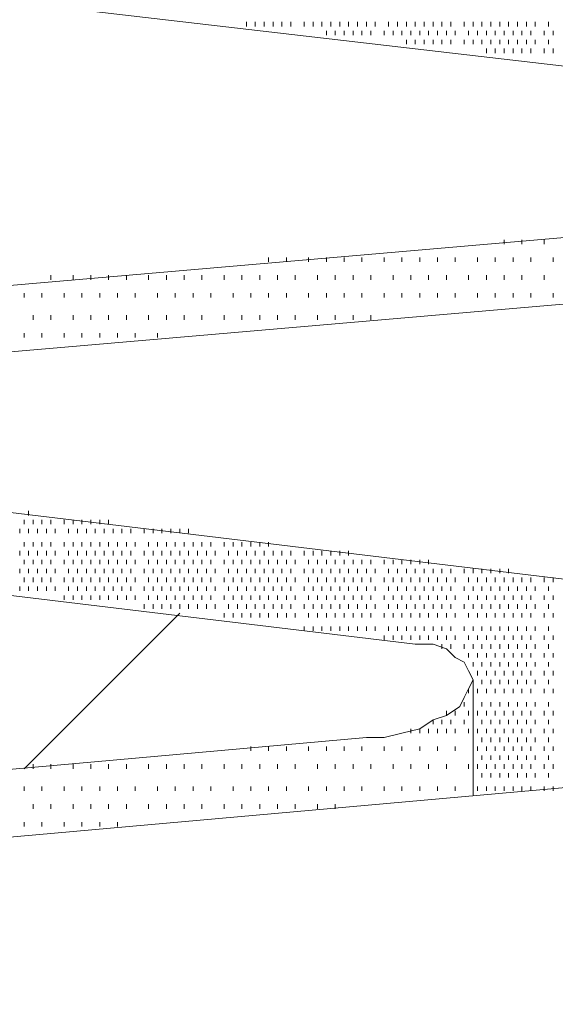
# Model space of a CAD drawing. Extents: x 309 to 1068, y 854 to 1368.
# Tile 36 of 82: x 463 to 471, y 975 to 990. Entities that reach past the tile are written whole.
import ezdxf

# ---------------------------------------------------------------- set-up
doc = ezdxf.new("R2010")
doc.units = 0
doc.layers.add('PDF_Geometry', color=7, linetype='CONTINUOUS', true_color=0xffffff)

msp = doc.modelspace()

# ---------------------------------------------------------------- linework, layer by layer
at = {"layer": 'PDF_Geometry', "color": 0, "lineweight": 15}
for points in [[(458.991767, 991.121093), (477.24583, 988.993905), (477.520517, 988.924999), (477.726298, 988.856562), (477.863642, 988.788124), (478.000986, 988.719218), (478.069423, 988.581874), (478.069423, 988.444999), (478.069423, 988.307655), (478.000986, 988.170312), (477.863642, 988.032968), (477.726298, 987.895624), (477.520517, 987.758749), (477.314736, 987.689843), (477.040048, 987.621405), (476.76583, 987.552499), (476.491142, 987.484062), (451.85458, 985.356874)], [(482.804769, 987.003598), (458.168207, 984.876411), (457.893519, 984.876411), (457.619301, 984.807973), (457.413519, 984.739067), (457.138832, 984.601723), (457.001488, 984.533286), (456.795707, 984.395942), (456.658363, 984.258598), (456.589926, 984.121723), (456.589926, 983.98438), (456.658363, 983.847036), (456.727269, 983.709692), (456.864144, 983.572348), (457.001488, 983.503911), (457.207269, 983.435473), (457.413519, 983.435473)], [(474.569679, 978.837364), (475.118585, 978.905801), (475.599054, 978.974707), (476.010617, 979.112051), (476.422179, 979.317832), (476.765773, 979.523614), (477.039992, 979.798301), (477.177335, 980.004082), (477.245773, 980.278301), (477.177335, 980.484551), (477.039992, 980.690332), (476.83421, 980.896114), (476.491085, 981.033457), (476.14796, 981.170801), (475.667492, 981.239239), (457.41343, 983.435332)], [(469.010958, 980.75899), (450.756895, 982.955084)], [(468.256174, 979.317815), (468.530861, 979.317815), (468.80508, 979.386253), (469.079768, 979.455159), (469.285549, 979.592503), (469.49133, 979.66094), (469.697111, 979.798284), (469.766018, 979.935628), (469.834455, 980.072503), (469.903361, 980.209846), (469.834455, 980.34719), (469.766018, 980.484534), (469.628674, 980.552971), (469.49133, 980.690315), (469.285549, 980.758753), (469.010861, 980.758753)], [(469.903272, 980.209956), (469.903272, 978.425894)], [(469.903326, 979.523422), (469.903326, 979.592328)], [(468.256271, 979.317584), (443.688614, 977.121959)], [(474.569445, 978.837393), (450.001789, 976.6413), (449.727101, 976.6413), (449.452883, 976.572862), (449.178195, 976.503956), (448.972414, 976.366612), (448.766633, 976.298175), (448.560851, 976.160831), (448.491945, 976.023487), (448.423508, 975.886612), (448.354601, 975.749268), (448.423508, 975.611925), (448.491945, 975.474581), (448.629289, 975.406143), (448.766633, 975.2688), (448.972414, 975.200362), (449.247101, 975.200362)]]:
    msp.add_lwpolyline(points, dxfattribs=at)
at = {"layer": 'PDF_Geometry', "color": 252, "lineweight": 9}
for points in [[(466.403254, 990.297591), (466.403254, 990.366497)], [(466.540598, 990.297591), (466.540598, 990.366497)], [(466.677942, 990.297591), (466.677942, 990.366497)], [(466.814817, 990.297591), (466.814817, 990.366497)], [(466.952161, 990.297591), (466.952161, 990.366497)], [(467.089504, 990.297591), (467.089504, 990.366497)], [(467.295286, 990.297591), (467.295286, 990.366497)], [(467.432629, 990.297591), (467.432629, 990.366497)], [(467.569973, 990.297591), (467.569973, 990.366497)], [(467.707317, 990.297591), (467.707317, 990.366497)], [(467.844192, 990.297591), (467.844192, 990.366497)], [(467.981536, 990.297591), (467.981536, 990.366497)], [(468.118879, 990.297591), (468.118879, 990.366497)], [(468.256223, 990.297591), (468.256223, 990.366497)], [(468.393567, 990.297591), (468.393567, 990.366497)], [(468.599348, 990.297591), (468.599348, 990.366497)], [(468.736692, 990.297591), (468.736692, 990.366497)], [(468.873567, 990.297591), (468.873567, 990.366497)], [(469.010911, 990.297591), (469.010911, 990.366497)], [(469.148254, 990.297591), (469.148254, 990.366497)], [(469.285598, 990.297591), (469.285598, 990.366497)], [(469.422942, 990.297591), (469.422942, 990.366497)], [(469.559817, 990.297591), (469.559817, 990.366497)], [(469.766067, 990.297591), (469.766067, 990.366497)], [(469.902942, 990.297591), (469.902942, 990.366497)], [(470.040286, 990.297591), (470.040286, 990.366497)], [(470.177629, 990.297591), (470.177629, 990.366497)], [(470.314973, 990.297591), (470.314973, 990.366497)], [(470.452317, 990.297591), (470.452317, 990.366497)], [(470.589192, 990.297591), (470.589192, 990.366497)], [(470.726536, 990.297591), (470.726536, 990.366497)], [(470.863879, 990.297591), (470.863879, 990.366497)], [(471.069761, 990.297821), (471.069761, 990.366258)], [(467.638511, 990.160477), (467.638511, 990.229383)], [(467.775855, 990.160477), (467.775855, 990.229383)], [(467.913199, 990.160477), (467.913199, 990.229383)], [(468.050074, 990.160477), (468.050074, 990.229383)], [(468.187417, 990.160477), (468.187417, 990.229383)], [(468.324761, 990.160477), (468.324761, 990.229383)], [(468.530542, 990.160477), (468.530542, 990.229383)], [(468.667886, 990.160477), (468.667886, 990.229383)], [(468.80523, 990.160477), (468.80523, 990.229383)], [(468.942574, 990.160477), (468.942574, 990.229383)], [(469.079449, 990.160477), (469.079449, 990.229383)], [(469.216792, 990.160477), (469.216792, 990.229383)], [(469.354136, 990.160477), (469.354136, 990.229383)], [(469.49148, 990.160477), (469.49148, 990.229383)], [(469.628824, 990.160477), (469.628824, 990.229383)], [(469.834605, 990.160477), (469.834605, 990.229383)], [(469.971949, 990.160477), (469.971949, 990.229383)], [(470.108824, 990.160477), (470.108824, 990.229383)], [(470.246167, 990.160477), (470.246167, 990.229383)], [(470.383511, 990.160477), (470.383511, 990.229383)], [(470.520855, 990.160477), (470.520855, 990.229383)], [(470.658199, 990.160477), (470.658199, 990.229383)], [(470.795074, 990.160477), (470.795074, 990.229383)], [(471.001324, 990.160477), (471.001324, 990.229383)], [(471.138199, 990.160477), (471.138199, 990.229383)], [(468.873667, 990.023133), (468.873667, 990.092039)], [(469.011011, 990.023133), (469.011011, 990.092039)], [(469.148355, 990.023133), (469.148355, 990.092039)], [(469.285699, 990.023133), (469.285699, 990.092039)], [(469.422574, 990.023133), (469.422574, 990.092039)], [(469.559917, 990.023133), (469.559917, 990.092039)], [(469.765699, 990.023133), (469.765699, 990.092039)], [(469.903042, 990.023133), (469.903042, 990.092039)], [(470.040386, 990.023133), (470.040386, 990.092039)], [(470.17773, 990.023133), (470.17773, 990.092039)], [(470.315074, 990.023133), (470.315074, 990.092039)], [(470.451949, 990.023133), (470.451949, 990.092039)], [(470.589292, 990.023133), (470.589292, 990.092039)], [(470.726636, 990.023133), (470.726636, 990.092039)], [(470.863825, 990.023334), (470.863825, 990.091771)], [(471.069606, 990.023334), (471.069606, 990.091771)], [(470.109137, 989.88599), (470.109137, 989.954896)], [(470.246012, 989.88599), (470.246012, 989.954896)], [(470.383356, 989.88599), (470.383356, 989.954896)], [(470.5207, 989.88599), (470.5207, 989.954896)], [(470.658043, 989.88599), (470.658043, 989.954896)], [(470.795387, 989.88599), (470.795387, 989.954896)], [(471.001168, 989.88599), (471.001168, 989.954896)], [(471.138512, 989.88599), (471.138512, 989.954896)], [(470.383552, 986.93524), (470.383552, 987.003677)], [(470.65777, 986.93524), (470.65777, 987.003677)], [(471.000895, 986.93524), (471.000895, 987.003677)], [(466.74652, 986.660552), (466.74652, 986.729458)], [(467.020739, 986.660552), (467.020739, 986.729458)], [(467.363864, 986.660552), (467.363864, 986.729458)], [(467.638552, 986.660552), (467.638552, 986.729458)], [(467.912771, 986.660552), (467.912771, 986.729458)], [(468.187457, 986.660552), (468.187457, 986.729458)], [(468.530583, 986.660552), (468.530583, 986.729458)], [(468.80527, 986.660552), (468.80527, 986.729458)], [(469.079489, 986.660552), (469.079489, 986.729458)], [(469.354177, 986.660552), (469.354177, 986.729458)], [(469.628396, 986.660552), (469.628396, 986.729458)], [(469.971521, 986.660552), (469.971521, 986.729458)], [(470.246207, 986.660552), (470.246207, 986.729458)], [(470.520759, 986.660602), (470.520759, 986.72904)], [(470.795447, 986.660602), (470.795447, 986.72904)], [(471.138572, 986.660602), (471.138572, 986.72904)], [(463.383572, 986.385915), (463.383572, 986.454821)], [(463.726697, 986.385915), (463.726697, 986.454821)], [(464.001384, 986.385915), (464.001384, 986.454821)], [(464.276072, 986.385915), (464.276072, 986.454821)], [(464.550291, 986.385915), (464.550291, 986.454821)], [(464.893416, 986.385915), (464.893416, 986.454821)], [(465.168103, 986.385915), (465.168103, 986.454821)], [(465.442322, 986.385915), (465.442322, 986.454821)], [(465.717009, 986.385915), (465.717009, 986.454821)], [(466.060134, 986.385915), (466.060134, 986.454821)], [(466.334822, 986.385915), (466.334822, 986.454821)], [(466.609041, 986.385915), (466.609041, 986.454821)], [(466.883728, 986.385915), (466.883728, 986.454821)], [(467.157947, 986.385915), (467.157947, 986.454821)], [(467.501072, 986.385915), (467.501072, 986.454821)], [(467.775759, 986.385915), (467.775759, 986.454821)], [(468.050447, 986.385915), (468.050447, 986.454821)], [(468.324666, 986.385915), (468.324666, 986.454821)], [(468.667791, 986.385915), (468.667791, 986.454821)], [(468.942478, 986.385915), (468.942478, 986.454821)], [(469.216697, 986.385915), (469.216697, 986.454821)], [(469.491384, 986.385915), (469.491384, 986.454821)], [(469.834509, 986.385915), (469.834509, 986.454821)], [(470.109197, 986.385915), (470.109197, 986.454821)], [(470.383416, 986.385915), (470.383416, 986.454821)], [(470.658103, 986.385915), (470.658103, 986.454821)], [(471.001228, 986.385915), (471.001228, 986.454821)], [(462.972009, 986.111696), (462.972009, 986.180133)], [(463.246697, 986.111696), (463.246697, 986.180133)], [(463.589822, 986.111696), (463.589822, 986.180133)], [(463.864041, 986.111696), (463.864041, 986.180133)], [(464.138728, 986.111696), (464.138728, 986.180133)], [(464.412947, 986.111696), (464.412947, 986.180133)], [(464.687634, 986.111696), (464.687634, 986.180133)], [(465.030759, 986.111696), (465.030759, 986.180133)], [(465.305447, 986.111696), (465.305447, 986.180133)], [(465.579666, 986.111696), (465.579666, 986.180133)], [(465.854353, 986.111696), (465.854353, 986.180133)], [(466.197478, 986.111696), (466.197478, 986.180133)], [(466.471697, 986.111696), (466.471697, 986.180133)], [(466.746384, 986.111696), (466.746384, 986.180133)], [(467.021072, 986.111696), (467.021072, 986.180133)], [(467.364197, 986.111696), (467.364197, 986.180133)], [(467.638416, 986.111696), (467.638416, 986.180133)], [(467.913103, 986.111696), (467.913103, 986.180133)], [(468.187322, 986.111696), (468.187322, 986.180133)], [(468.530447, 986.111696), (468.530447, 986.180133)], [(468.805134, 986.111696), (468.805134, 986.180133)], [(469.079822, 986.111696), (469.079822, 986.180133)], [(469.354041, 986.111696), (469.354041, 986.180133)], [(469.628728, 986.111696), (469.628728, 986.180133)], [(469.971853, 986.111696), (469.971853, 986.180133)], [(470.246072, 986.111696), (470.246072, 986.180133)], [(470.520759, 986.111696), (470.520759, 986.180133)], [(470.795447, 986.111696), (470.795447, 986.180133)], [(471.138572, 986.111696), (471.138572, 986.180133)], [(463.109158, 985.768435), (463.109158, 985.836872)], [(463.383845, 985.768435), (463.383845, 985.836872)], [(463.72697, 985.768435), (463.72697, 985.836872)], [(464.001189, 985.768435), (464.001189, 985.836872)], [(464.275877, 985.768435), (464.275877, 985.836872)], [(464.550564, 985.768435), (464.550564, 985.836872)], [(464.893689, 985.768435), (464.893689, 985.836872)], [(465.167908, 985.768435), (465.167908, 985.836872)], [(465.442595, 985.768435), (465.442595, 985.836872)], [(465.716814, 985.768435), (465.716814, 985.836872)], [(466.059939, 985.768435), (466.059939, 985.836872)], [(466.334627, 985.768435), (466.334627, 985.836872)], [(466.609314, 985.768435), (466.609314, 985.836872)], [(466.883533, 985.768435), (466.883533, 985.836872)], [(467.15822, 985.768435), (467.15822, 985.836872)], [(467.501345, 985.768435), (467.501345, 985.836872)], [(467.775564, 985.768435), (467.775564, 985.836872)], [(468.050252, 985.768435), (468.050252, 985.836872)], [(468.324939, 985.768435), (468.324939, 985.836872)], [(462.971814, 985.493747), (462.971814, 985.562654)], [(463.246502, 985.493747), (463.246502, 985.562654)], [(463.589627, 985.493747), (463.589627, 985.562654)], [(463.864314, 985.493747), (463.864314, 985.562654)], [(464.138533, 985.493747), (464.138533, 985.562654)], [(464.41322, 985.493747), (464.41322, 985.562654)], [(464.687439, 985.493747), (464.687439, 985.562654)], [(465.030564, 985.493747), (465.030564, 985.562654)], [(463.040575, 982.748983), (463.040575, 982.817889)], [(462.972138, 982.611639), (462.972138, 982.680545)], [(463.109013, 982.611639), (463.109013, 982.680545)], [(463.246356, 982.611639), (463.246356, 982.680545)], [(463.3837, 982.611639), (463.3837, 982.680545)], [(463.589481, 982.611639), (463.589481, 982.680545)], [(463.726825, 982.611639), (463.726825, 982.680545)], [(463.864169, 982.611639), (463.864169, 982.680545)], [(464.001513, 982.611639), (464.001513, 982.680545)], [(464.138388, 982.611639), (464.138388, 982.680545)], [(464.275731, 982.611639), (464.275731, 982.680545)], [(462.903466, 982.474582), (462.903466, 982.54302)], [(463.04081, 982.474582), (463.04081, 982.54302)], [(463.177685, 982.474582), (463.177685, 982.54302)], [(463.315029, 982.474582), (463.315029, 982.54302)], [(463.452372, 982.474582), (463.452372, 982.54302)], [(463.658154, 982.474582), (463.658154, 982.54302)], [(463.795497, 982.474582), (463.795497, 982.54302)], [(463.932841, 982.474582), (463.932841, 982.54302)], [(464.070185, 982.474582), (464.070185, 982.54302)], [(464.20706, 982.474582), (464.20706, 982.54302)], [(464.344404, 982.474582), (464.344404, 982.54302)], [(464.481747, 982.474582), (464.481747, 982.54302)], [(464.619091, 982.474582), (464.619091, 982.54302)], [(464.824872, 982.474582), (464.824872, 982.54302)], [(464.962216, 982.474582), (464.962216, 982.54302)], [(465.09956, 982.474582), (465.09956, 982.54302)], [(465.236435, 982.474582), (465.236435, 982.54302)], [(465.373779, 982.474582), (465.373779, 982.54302)], [(465.511122, 982.474582), (465.511122, 982.54302)], [(462.971904, 982.268801), (462.971904, 982.337238)], [(463.109247, 982.268801), (463.109247, 982.337238)], [(463.246591, 982.268801), (463.246591, 982.337238)], [(463.383935, 982.268801), (463.383935, 982.337238)], [(463.589716, 982.268801), (463.589716, 982.337238)], [(463.72706, 982.268801), (463.72706, 982.337238)], [(463.863935, 982.268801), (463.863935, 982.337238)], [(464.001279, 982.268801), (464.001279, 982.337238)], [(464.138622, 982.268801), (464.138622, 982.337238)], [(464.275966, 982.268801), (464.275966, 982.337238)], [(464.41331, 982.268801), (464.41331, 982.337238)], [(464.550185, 982.268801), (464.550185, 982.337238)], [(464.687529, 982.268801), (464.687529, 982.337238)], [(464.89331, 982.268801), (464.89331, 982.337238)], [(465.030654, 982.268801), (465.030654, 982.337238)], [(465.167997, 982.268801), (465.167997, 982.337238)], [(465.305341, 982.268801), (465.305341, 982.337238)], [(465.442685, 982.268801), (465.442685, 982.337238)], [(465.57956, 982.268801), (465.57956, 982.337238)], [(465.716904, 982.268801), (465.716904, 982.337238)], [(465.854247, 982.268801), (465.854247, 982.337238)], [(466.060029, 982.268801), (466.060029, 982.337238)], [(466.197372, 982.268801), (466.197372, 982.337238)], [(466.334716, 982.268801), (466.334716, 982.337238)], [(466.47206, 982.268801), (466.47206, 982.337238)], [(466.608935, 982.268801), (466.608935, 982.337238)], [(466.746279, 982.268801), (466.746279, 982.337238)], [(462.903521, 982.13136), (462.903521, 982.199797)], [(463.040396, 982.13136), (463.040396, 982.199797)], [(463.17774, 982.13136), (463.17774, 982.199797)], [(463.315084, 982.13136), (463.315084, 982.199797)], [(463.452427, 982.13136), (463.452427, 982.199797)], [(463.658209, 982.13136), (463.658209, 982.199797)], [(463.795552, 982.13136), (463.795552, 982.199797)], [(463.932896, 982.13136), (463.932896, 982.199797)], [(464.069771, 982.13136), (464.069771, 982.199797)], [(464.207115, 982.13136), (464.207115, 982.199797)], [(464.344459, 982.13136), (464.344459, 982.199797)], [(464.481802, 982.13136), (464.481802, 982.199797)], [(464.619146, 982.13136), (464.619146, 982.199797)], [(464.824927, 982.13136), (464.824927, 982.199797)], [(464.962271, 982.13136), (464.962271, 982.199797)], [(465.099146, 982.13136), (465.099146, 982.199797)], [(465.23649, 982.13136), (465.23649, 982.199797)], [(465.373834, 982.13136), (465.373834, 982.199797)], [(465.511177, 982.13136), (465.511177, 982.199797)], [(465.648521, 982.13136), (465.648521, 982.199797)], [(465.785396, 982.13136), (465.785396, 982.199797)], [(465.92274, 982.13136), (465.92274, 982.199797)], [(466.128521, 982.13136), (466.128521, 982.199797)], [(466.265865, 982.13136), (466.265865, 982.199797)], [(466.403209, 982.13136), (466.403209, 982.199797)], [(466.540552, 982.13136), (466.540552, 982.199797)], [(466.677896, 982.13136), (466.677896, 982.199797)], [(466.814771, 982.13136), (466.814771, 982.199797)], [(466.952115, 982.13136), (466.952115, 982.199797)], [(467.089459, 982.13136), (467.089459, 982.199797)], [(467.29524, 982.13136), (467.29524, 982.199797)], [(467.432584, 982.13136), (467.432584, 982.199797)], [(467.569927, 982.13136), (467.569927, 982.199797)], [(467.707272, 982.13136), (467.707272, 982.199797)], [(467.844146, 982.13136), (467.844146, 982.199797)], [(467.98149, 982.13136), (467.98149, 982.199797)], [(462.971959, 981.994016), (462.971959, 982.062922)], [(463.109302, 981.994016), (463.109302, 982.062922)], [(463.246646, 981.994016), (463.246646, 982.062922)], [(463.383521, 981.994016), (463.383521, 982.062922)], [(463.589771, 981.994016), (463.589771, 982.062922)], [(463.726646, 981.994016), (463.726646, 982.062922)], [(463.86399, 981.994016), (463.86399, 982.062922)], [(464.001334, 981.994016), (464.001334, 982.062922)], [(464.138677, 981.994016), (464.138677, 982.062922)], [(464.276021, 981.994016), (464.276021, 982.062922)], [(464.412896, 981.994016), (464.412896, 982.062922)], [(464.55024, 981.994016), (464.55024, 982.062922)], [(464.687584, 981.994016), (464.687584, 982.062922)], [(464.893365, 981.994016), (464.893365, 982.062922)], [(465.030709, 981.994016), (465.030709, 982.062922)], [(465.168052, 981.994016), (465.168052, 982.062922)], [(465.305396, 981.994016), (465.305396, 982.062922)], [(465.442271, 981.994016), (465.442271, 982.062922)], [(465.579615, 981.994016), (465.579615, 982.062922)], [(465.716959, 981.994016), (465.716959, 982.062922)], [(465.854302, 981.994016), (465.854302, 982.062922)], [(466.060084, 981.994016), (466.060084, 982.062922)], [(466.197427, 981.994016), (466.197427, 982.062922)], [(466.334771, 981.994016), (466.334771, 982.062922)], [(466.471646, 981.994016), (466.471646, 982.062922)], [(466.60899, 981.994016), (466.60899, 982.062922)], [(466.746334, 981.994016), (466.746334, 982.062922)], [(466.883677, 981.994016), (466.883677, 982.062922)], [(467.021021, 981.994016), (467.021021, 982.062922)], [(467.157896, 981.994016), (467.157896, 982.062922)], [(467.364146, 981.994016), (467.364146, 982.062922)], [(467.501021, 981.994016), (467.501021, 982.062922)], [(467.638364, 981.994016), (467.638364, 982.062922)], [(467.775709, 981.994016), (467.775709, 982.062922)], [(467.913052, 981.994016), (467.913052, 982.062922)], [(468.050397, 981.994016), (468.050397, 982.062922)], [(468.187272, 981.994016), (468.187272, 982.062922)], [(468.324615, 981.994016), (468.324615, 982.062922)], [(468.530396, 981.994016), (468.530396, 982.062922)], [(468.66774, 981.994016), (468.66774, 982.062922)], [(468.805084, 981.994016), (468.805084, 982.062922)], [(468.94239, 981.994159), (468.94239, 982.062597)], [(469.079734, 981.994159), (469.079734, 982.062597)], [(469.217078, 981.994159), (469.217078, 982.062597)], [(462.903484, 981.856815), (462.903484, 981.925722)], [(463.040828, 981.856815), (463.040828, 981.925722)], [(463.177703, 981.856815), (463.177703, 981.925722)], [(463.315046, 981.856815), (463.315046, 981.925722)], [(463.45239, 981.856815), (463.45239, 981.925722)], [(463.658171, 981.856815), (463.658171, 981.925722)], [(463.795515, 981.856815), (463.795515, 981.925722)], [(463.932859, 981.856815), (463.932859, 981.925722)], [(464.070203, 981.856815), (464.070203, 981.925722)], [(464.207078, 981.856815), (464.207078, 981.925722)], [(464.344421, 981.856815), (464.344421, 981.925722)], [(464.481765, 981.856815), (464.481765, 981.925722)], [(464.619109, 981.856815), (464.619109, 981.925722)], [(464.82489, 981.856815), (464.82489, 981.925722)], [(464.962234, 981.856815), (464.962234, 981.925722)], [(465.099578, 981.856815), (465.099578, 981.925722)], [(465.236453, 981.856815), (465.236453, 981.925722)], [(465.373796, 981.856815), (465.373796, 981.925722)], [(465.51114, 981.856815), (465.51114, 981.925722)], [(465.648484, 981.856815), (465.648484, 981.925722)], [(465.785828, 981.856815), (465.785828, 981.925722)], [(465.922703, 981.856815), (465.922703, 981.925722)], [(466.128953, 981.856815), (466.128953, 981.925722)], [(466.265828, 981.856815), (466.265828, 981.925722)], [(466.403171, 981.856815), (466.403171, 981.925722)], [(466.540515, 981.856815), (466.540515, 981.925722)], [(466.677859, 981.856815), (466.677859, 981.925722)], [(466.815203, 981.856815), (466.815203, 981.925722)], [(466.952078, 981.856815), (466.952078, 981.925722)], [(467.089421, 981.856815), (467.089421, 981.925722)], [(467.295203, 981.856815), (467.295203, 981.925722)], [(467.432546, 981.856815), (467.432546, 981.925722)], [(467.56989, 981.856815), (467.56989, 981.925722)], [(467.707234, 981.856815), (467.707234, 981.925722)], [(467.844578, 981.856815), (467.844578, 981.925722)], [(467.981453, 981.856815), (467.981453, 981.925722)], [(468.118796, 981.856815), (468.118796, 981.925722)], [(468.25614, 981.856815), (468.25614, 981.925722)], [(468.393484, 981.856815), (468.393484, 981.925722)], [(468.599265, 981.856815), (468.599265, 981.925722)], [(468.736609, 981.856815), (468.736609, 981.925722)], [(468.873953, 981.856815), (468.873953, 981.925722)], [(469.010828, 981.856815), (469.010828, 981.925722)], [(469.148171, 981.856815), (469.148171, 981.925722)], [(469.285515, 981.856815), (469.285515, 981.925722)], [(469.422859, 981.856815), (469.422859, 981.925722)], [(469.560203, 981.856815), (469.560203, 981.925722)], [(469.765984, 981.856815), (469.765984, 981.925722)], [(469.903328, 981.856815), (469.903328, 981.925722)], [(470.040203, 981.856815), (470.040203, 981.925722)], [(470.177546, 981.856815), (470.177546, 981.925722)], [(470.31489, 981.856815), (470.31489, 981.925722)], [(470.452234, 981.856815), (470.452234, 981.925722)], [(462.903288, 981.5823), (462.903288, 981.651207)], [(462.971921, 981.719472), (462.971921, 981.788378)], [(463.040632, 981.5823), (463.040632, 981.651207)], [(463.109265, 981.719472), (463.109265, 981.788378)], [(463.177976, 981.5823), (463.177976, 981.651207)], [(463.246609, 981.719472), (463.246609, 981.788378)], [(463.315319, 981.5823), (463.315319, 981.651207)], [(463.383953, 981.719472), (463.383953, 981.788378)], [(463.452194, 981.5823), (463.452194, 981.651207)], [(463.589734, 981.719472), (463.589734, 981.788378)], [(463.658444, 981.5823), (463.658444, 981.651207)], [(463.727078, 981.719472), (463.727078, 981.788378)], [(463.795319, 981.5823), (463.795319, 981.651207)], [(463.863953, 981.719472), (463.863953, 981.788378)], [(463.932663, 981.5823), (463.932663, 981.651207)], [(464.001296, 981.719472), (464.001296, 981.788378)], [(464.070007, 981.5823), (464.070007, 981.651207)], [(464.13864, 981.719472), (464.13864, 981.788378)], [(464.207351, 981.5823), (464.207351, 981.651207)], [(464.275984, 981.719472), (464.275984, 981.788378)], [(464.344694, 981.5823), (464.344694, 981.651207)], [(464.413328, 981.719472), (464.413328, 981.788378)], [(464.481569, 981.5823), (464.481569, 981.651207)], [(464.550203, 981.719472), (464.550203, 981.788378)], [(464.618913, 981.5823), (464.618913, 981.651207)], [(464.687546, 981.719472), (464.687546, 981.788378)], [(464.824694, 981.5823), (464.824694, 981.651207)], [(464.893328, 981.719472), (464.893328, 981.788378)], [(464.962038, 981.5823), (464.962038, 981.651207)], [(465.030671, 981.719472), (465.030671, 981.788378)], [(465.099382, 981.5823), (465.099382, 981.651207)], [(465.168015, 981.719472), (465.168015, 981.788378)], [(465.236726, 981.5823), (465.236726, 981.651207)], [(465.305359, 981.719472), (465.305359, 981.788378)], [(465.374069, 981.5823), (465.374069, 981.651207)], [(465.442703, 981.719472), (465.442703, 981.788378)], [(465.510944, 981.5823), (465.510944, 981.651207)], [(465.579578, 981.719472), (465.579578, 981.788378)], [(465.648288, 981.5823), (465.648288, 981.651207)], [(465.716921, 981.719472), (465.716921, 981.788378)], [(465.785632, 981.5823), (465.785632, 981.651207)], [(465.854265, 981.719472), (465.854265, 981.788378)], [(465.922976, 981.5823), (465.922976, 981.651207)], [(466.060046, 981.719472), (466.060046, 981.788378)], [(466.128757, 981.5823), (466.128757, 981.651207)], [(466.19739, 981.719472), (466.19739, 981.788378)], [(466.266101, 981.5823), (466.266101, 981.651207)], [(466.334734, 981.719472), (466.334734, 981.788378)], [(466.403444, 981.5823), (466.403444, 981.651207)], [(466.472078, 981.719472), (466.472078, 981.788378)], [(466.540319, 981.5823), (466.540319, 981.651207)], [(466.608953, 981.719472), (466.608953, 981.788378)], [(466.677663, 981.5823), (466.677663, 981.651207)], [(466.746296, 981.719472), (466.746296, 981.788378)], [(466.815007, 981.5823), (466.815007, 981.651207)], [(466.88364, 981.719472), (466.88364, 981.788378)], [(466.952351, 981.5823), (466.952351, 981.651207)], [(467.020984, 981.719472), (467.020984, 981.788378)], [(467.089694, 981.5823), (467.089694, 981.651207)], [(467.158328, 981.719472), (467.158328, 981.788378)], [(467.295476, 981.5823), (467.295476, 981.651207)], [(467.364109, 981.719472), (467.364109, 981.788378)], [(467.432819, 981.5823), (467.432819, 981.651207)], [(467.501453, 981.719472), (467.501453, 981.788378)], [(467.569694, 981.5823), (467.569694, 981.651207)], [(467.638328, 981.719472), (467.638328, 981.788378)], [(467.707038, 981.5823), (467.707038, 981.651207)], [(467.775671, 981.719472), (467.775671, 981.788378)], [(467.844382, 981.5823), (467.844382, 981.651207)], [(467.913015, 981.719472), (467.913015, 981.788378)], [(467.981726, 981.5823), (467.981726, 981.651207)], [(468.050359, 981.719472), (468.050359, 981.788378)], [(468.119069, 981.5823), (468.119069, 981.651207)], [(468.187703, 981.719472), (468.187703, 981.788378)], [(468.255944, 981.5823), (468.255944, 981.651207)], [(468.324578, 981.719472), (468.324578, 981.788378)], [(468.393288, 981.5823), (468.393288, 981.651207)], [(468.530632, 981.719644), (468.530632, 981.788082)], [(468.599069, 981.5823), (468.599069, 981.651207)], [(468.667976, 981.719644), (468.667976, 981.788082)], [(468.736413, 981.5823), (468.736413, 981.651207)], [(468.805319, 981.719644), (468.805319, 981.788082)], [(468.873757, 981.5823), (468.873757, 981.651207)], [(468.942194, 981.719644), (468.942194, 981.788082)], [(469.011101, 981.5823), (469.011101, 981.651207)], [(469.079538, 981.719644), (469.079538, 981.788082)], [(469.148444, 981.5823), (469.148444, 981.651207)], [(469.216882, 981.719644), (469.216882, 981.788082)], [(469.285319, 981.5823), (469.285319, 981.651207)], [(469.354226, 981.719644), (469.354226, 981.788082)], [(469.422663, 981.5823), (469.422663, 981.651207)], [(469.491569, 981.719644), (469.491569, 981.788082)], [(469.560007, 981.5823), (469.560007, 981.651207)], [(469.628444, 981.719644), (469.628444, 981.788082)], [(469.765788, 981.5823), (469.765788, 981.651207)], [(469.834694, 981.719644), (469.834694, 981.788082)], [(469.903132, 981.5823), (469.903132, 981.651207)], [(469.971569, 981.719644), (469.971569, 981.788082)], [(470.040476, 981.5823), (470.040476, 981.651207)], [(470.108913, 981.719644), (470.108913, 981.788082)], [(470.177819, 981.5823), (470.177819, 981.651207)], [(470.246257, 981.719644), (470.246257, 981.788082)], [(470.314694, 981.5823), (470.314694, 981.651207)], [(470.383601, 981.719644), (470.383601, 981.788082)], [(470.452038, 981.5823), (470.452038, 981.651207)], [(470.520944, 981.719644), (470.520944, 981.788082)], [(470.589382, 981.5823), (470.589382, 981.651207)], [(470.657819, 981.719644), (470.657819, 981.788082)], [(470.726726, 981.5823), (470.726726, 981.651207)], [(470.795163, 981.719644), (470.795163, 981.788082)], [(470.864069, 981.5823), (470.864069, 981.651207)], [(471.000944, 981.719644), (471.000944, 981.788082)], [(471.069851, 981.5823), (471.069851, 981.651207)], [(471.138288, 981.719644), (471.138288, 981.788082)], [(463.589538, 981.444957), (463.589538, 981.513863)], [(463.726882, 981.444957), (463.726882, 981.513863)], [(463.864226, 981.444957), (463.864226, 981.513863)], [(464.001569, 981.444957), (464.001569, 981.513863)], [(464.138444, 981.444957), (464.138444, 981.513863)], [(464.275788, 981.444957), (464.275788, 981.513863)], [(464.413132, 981.444957), (464.413132, 981.513863)], [(464.550476, 981.444957), (464.550476, 981.513863)], [(464.687819, 981.444957), (464.687819, 981.513863)], [(464.893601, 981.444957), (464.893601, 981.513863)], [(465.030944, 981.444957), (465.030944, 981.513863)], [(465.167819, 981.444957), (465.167819, 981.513863)], [(465.305163, 981.444957), (465.305163, 981.513863)], [(465.442507, 981.444957), (465.442507, 981.513863)], [(465.579851, 981.444957), (465.579851, 981.513863)], [(465.717194, 981.444957), (465.717194, 981.513863)], [(465.854069, 981.444957), (465.854069, 981.513863)], [(466.060319, 981.444957), (466.060319, 981.513863)], [(466.197194, 981.444957), (466.197194, 981.513863)], [(466.334538, 981.444957), (466.334538, 981.513863)], [(466.471882, 981.444957), (466.471882, 981.513863)], [(466.609226, 981.444957), (466.609226, 981.513863)], [(466.746569, 981.444957), (466.746569, 981.513863)], [(466.883444, 981.444957), (466.883444, 981.513863)], [(467.020788, 981.444957), (467.020788, 981.513863)], [(467.158132, 981.444957), (467.158132, 981.513863)], [(467.363913, 981.444957), (467.363913, 981.513863)], [(467.501257, 981.444957), (467.501257, 981.513863)], [(467.638601, 981.444957), (467.638601, 981.513863)], [(467.775944, 981.444957), (467.775944, 981.513863)], [(467.912819, 981.444957), (467.912819, 981.513863)], [(468.050209, 981.445157), (468.050209, 981.513595)], [(468.187553, 981.445157), (468.187553, 981.513595)], [(468.324896, 981.445157), (468.324896, 981.513595)], [(468.530678, 981.445157), (468.530678, 981.513595)], [(468.668021, 981.445157), (468.668021, 981.513595)], [(468.804896, 981.445157), (468.804896, 981.513595)], [(468.94224, 981.445157), (468.94224, 981.513595)], [(469.079584, 981.445157), (469.079584, 981.513595)], [(469.216928, 981.445157), (469.216928, 981.513595)], [(469.354271, 981.445157), (469.354271, 981.513595)], [(469.491146, 981.445157), (469.491146, 981.513595)], [(469.62849, 981.445157), (469.62849, 981.513595)], [(469.834271, 981.445157), (469.834271, 981.513595)], [(469.971615, 981.445157), (469.971615, 981.513595)], [(470.108959, 981.445157), (470.108959, 981.513595)], [(470.246303, 981.445157), (470.246303, 981.513595)], [(470.383646, 981.445157), (470.383646, 981.513595)], [(470.520521, 981.445157), (470.520521, 981.513595)], [(470.657865, 981.445157), (470.657865, 981.513595)], [(470.795209, 981.445157), (470.795209, 981.513595)], [(471.00099, 981.445157), (471.00099, 981.513595)], [(471.138334, 981.445157), (471.138334, 981.513595)], [(464.82474, 981.307814), (464.82474, 981.37672)], [(464.962084, 981.307814), (464.962084, 981.37672)], [(465.099428, 981.307814), (465.099428, 981.37672)], [(465.236771, 981.307814), (465.236771, 981.37672)], [(465.373646, 981.307814), (465.373646, 981.37672)], [(465.51099, 981.307814), (465.51099, 981.37672)], [(465.648334, 981.307814), (465.648334, 981.37672)], [(465.785678, 981.307814), (465.785678, 981.37672)], [(465.923021, 981.307814), (465.923021, 981.37672)], [(466.128803, 981.307814), (466.128803, 981.37672)], [(466.266146, 981.307814), (466.266146, 981.37672)], [(466.403021, 981.307814), (466.403021, 981.37672)], [(466.540365, 981.307814), (466.540365, 981.37672)], [(466.677709, 981.307814), (466.677709, 981.37672)], [(466.815053, 981.307814), (466.815053, 981.37672)], [(466.952396, 981.307814), (466.952396, 981.37672)], [(467.089271, 981.307814), (467.089271, 981.37672)], [(467.295521, 981.307814), (467.295521, 981.37672)], [(467.432396, 981.307814), (467.432396, 981.37672)], [(467.56974, 981.307814), (467.56974, 981.37672)], [(467.707084, 981.307814), (467.707084, 981.37672)], [(467.844428, 981.307814), (467.844428, 981.37672)], [(467.981771, 981.307814), (467.981771, 981.37672)], [(468.118646, 981.307814), (468.118646, 981.37672)], [(468.25599, 981.307814), (468.25599, 981.37672)], [(468.393334, 981.307814), (468.393334, 981.37672)], [(468.599115, 981.307814), (468.599115, 981.37672)], [(468.736459, 981.307814), (468.736459, 981.37672)], [(468.873803, 981.307814), (468.873803, 981.37672)], [(469.011146, 981.307814), (469.011146, 981.37672)], [(469.148021, 981.307814), (469.148021, 981.37672)], [(469.285365, 981.307814), (469.285365, 981.37672)], [(469.422709, 981.307814), (469.422709, 981.37672)], [(469.560053, 981.307814), (469.560053, 981.37672)], [(469.765834, 981.307814), (469.765834, 981.37672)], [(469.903178, 981.307814), (469.903178, 981.37672)], [(470.040521, 981.307814), (470.040521, 981.37672)], [(470.177396, 981.307814), (470.177396, 981.37672)], [(470.31474, 981.307814), (470.31474, 981.37672)], [(470.452084, 981.307814), (470.452084, 981.37672)], [(470.589428, 981.307814), (470.589428, 981.37672)], [(470.726771, 981.307814), (470.726771, 981.37672)], [(470.863646, 981.307814), (470.863646, 981.37672)], [(471.069896, 981.307814), (471.069896, 981.37672)], [(466.059896, 981.17047), (466.059896, 981.239376)], [(466.19724, 981.17047), (466.19724, 981.239376)], [(466.334584, 981.17047), (466.334584, 981.239376)], [(466.471928, 981.17047), (466.471928, 981.239376)], [(466.609271, 981.17047), (466.609271, 981.239376)], [(466.746146, 981.17047), (466.746146, 981.239376)], [(466.88349, 981.17047), (466.88349, 981.239376)], [(467.020834, 981.17047), (467.020834, 981.239376)], [(467.158178, 981.17047), (467.158178, 981.239376)], [(467.363959, 981.17047), (467.363959, 981.239376)], [(467.501303, 981.17047), (467.501303, 981.239376)], [(467.638646, 981.17047), (467.638646, 981.239376)], [(467.775521, 981.17047), (467.775521, 981.239376)], [(467.912966, 981.1707), (467.912966, 981.239137)], [(468.050309, 981.1707), (468.050309, 981.239137)], [(468.187653, 981.1707), (468.187653, 981.239137)], [(468.324528, 981.1707), (468.324528, 981.239137)], [(468.530778, 981.1707), (468.530778, 981.239137)], [(468.667653, 981.1707), (468.667653, 981.239137)], [(468.804997, 981.1707), (468.804997, 981.239137)], [(468.942341, 981.1707), (468.942341, 981.239137)], [(469.079684, 981.1707), (469.079684, 981.239137)], [(469.217028, 981.1707), (469.217028, 981.239137)], [(469.353903, 981.1707), (469.353903, 981.239137)], [(469.491247, 981.1707), (469.491247, 981.239137)], [(469.628591, 981.1707), (469.628591, 981.239137)], [(469.834372, 981.1707), (469.834372, 981.239137)], [(469.971716, 981.1707), (469.971716, 981.239137)], [(470.109059, 981.1707), (470.109059, 981.239137)], [(470.246403, 981.1707), (470.246403, 981.239137)], [(470.383278, 981.1707), (470.383278, 981.239137)], [(470.520622, 981.1707), (470.520622, 981.239137)], [(470.657966, 981.1707), (470.657966, 981.239137)], [(470.795309, 981.1707), (470.795309, 981.239137)], [(471.001091, 981.1707), (471.001091, 981.239137)], [(471.138434, 981.1707), (471.138434, 981.239137)], [(467.295153, 980.964918), (467.295153, 981.033356)], [(467.432497, 980.964918), (467.432497, 981.033356)], [(467.569841, 980.964918), (467.569841, 981.033356)], [(467.707184, 980.964918), (467.707184, 981.033356)], [(467.844528, 980.964918), (467.844528, 981.033356)], [(467.981403, 980.964918), (467.981403, 981.033356)], [(468.118747, 980.964918), (468.118747, 981.033356)], [(468.256091, 980.964918), (468.256091, 981.033356)], [(468.393434, 980.964918), (468.393434, 981.033356)], [(468.599216, 980.964918), (468.599216, 981.033356)], [(468.736559, 980.964918), (468.736559, 981.033356)], [(468.873903, 980.964918), (468.873903, 981.033356)], [(469.010778, 980.964918), (469.010778, 981.033356)], [(469.148122, 980.964918), (469.148122, 981.033356)], [(469.285466, 980.964918), (469.285466, 981.033356)], [(469.422809, 980.964918), (469.422809, 981.033356)], [(469.560153, 980.964918), (469.560153, 981.033356)], [(469.765934, 980.964918), (469.765934, 981.033356)], [(469.903278, 980.964918), (469.903278, 981.033356)], [(470.040153, 980.964918), (470.040153, 981.033356)], [(470.177497, 980.964918), (470.177497, 981.033356)], [(470.314841, 980.964918), (470.314841, 981.033356)], [(470.452184, 980.964918), (470.452184, 981.033356)], [(470.589528, 980.964918), (470.589528, 981.033356)], [(470.726403, 980.964918), (470.726403, 981.033356)], [(470.863747, 980.964918), (470.863747, 981.033356)], [(471.069528, 980.964918), (471.069528, 981.033356)], [(468.530778, 980.827575), (468.530778, 980.896012)], [(468.667653, 980.827575), (468.667653, 980.896012)], [(468.804997, 980.827575), (468.804997, 980.896012)], [(468.942341, 980.827575), (468.942341, 980.896012)], [(469.079684, 980.827575), (469.079684, 980.896012)], [(469.216877, 980.82752), (469.216877, 980.895957)], [(469.35422, 980.82752), (469.35422, 980.895957)], [(469.491564, 980.82752), (469.491564, 980.895957)], [(469.628439, 980.82752), (469.628439, 980.895957)], [(469.834689, 980.82752), (469.834689, 980.895957)], [(469.971564, 980.82752), (469.971564, 980.895957)], [(470.108908, 980.82752), (470.108908, 980.895957)], [(470.246252, 980.82752), (470.246252, 980.895957)], [(470.383595, 980.82752), (470.383595, 980.895957)], [(470.520939, 980.82752), (470.520939, 980.895957)], [(470.657814, 980.82752), (470.657814, 980.895957)], [(470.795158, 980.82752), (470.795158, 980.895957)], [(471.000939, 980.82752), (471.000939, 980.895957)], [(471.138283, 980.82752), (471.138283, 980.895957)], [(469.422658, 980.690176), (469.422658, 980.759082)], [(469.560002, 980.690176), (469.560002, 980.759082)], [(469.765783, 980.690176), (469.765783, 980.759082)], [(469.903127, 980.690176), (469.903127, 980.759082)], [(470.04047, 980.690176), (470.04047, 980.759082)], [(470.177814, 980.690176), (470.177814, 980.759082)], [(470.314689, 980.690176), (470.314689, 980.759082)], [(470.452033, 980.690176), (470.452033, 980.759082)], [(470.589377, 980.690176), (470.589377, 980.759082)], [(470.72672, 980.690176), (470.72672, 980.759082)], [(470.864064, 980.690176), (470.864064, 980.759082)], [(471.069845, 980.690176), (471.069845, 980.759082)], [(469.834689, 980.552832), (469.834689, 980.621739)], [(469.971564, 980.552832), (469.971564, 980.621739)], [(470.108908, 980.552832), (470.108908, 980.621739)], [(470.246252, 980.552832), (470.246252, 980.621739)], [(470.383595, 980.552832), (470.383595, 980.621739)], [(470.520939, 980.552832), (470.520939, 980.621739)], [(470.657814, 980.552832), (470.657814, 980.621739)], [(470.795158, 980.552832), (470.795158, 980.621739)], [(471.000939, 980.552832), (471.000939, 980.621739)], [(471.138283, 980.552832), (471.138283, 980.621739)], [(469.903042, 980.415632), (469.903042, 980.484539)], [(470.040386, 980.415632), (470.040386, 980.484539)], [(470.177729, 980.415632), (470.177729, 980.484539)], [(470.314604, 980.415632), (470.314604, 980.484539)], [(470.451948, 980.415632), (470.451948, 980.484539)], [(470.589292, 980.415632), (470.589292, 980.484539)], [(470.726636, 980.415632), (470.726636, 980.484539)], [(470.863979, 980.415632), (470.863979, 980.484539)], [(471.069761, 980.415632), (471.069761, 980.484539)], [(469.971479, 980.278289), (469.971479, 980.347195)], [(470.108823, 980.278289), (470.108823, 980.347195)], [(470.246167, 980.278289), (470.246167, 980.347195)], [(470.383511, 980.278289), (470.383511, 980.347195)], [(470.520854, 980.278289), (470.520854, 980.347195)], [(470.657729, 980.278289), (470.657729, 980.347195)], [(470.795073, 980.278289), (470.795073, 980.347195)], [(471.000854, 980.278289), (471.000854, 980.347195)], [(471.138198, 980.278289), (471.138198, 980.347195)], [(469.903171, 980.141146), (469.903171, 980.210052)], [(470.040515, 980.141146), (470.040515, 980.210052)], [(470.17739, 980.141146), (470.17739, 980.210052)], [(470.314734, 980.141146), (470.314734, 980.210052)], [(470.452077, 980.141146), (470.452077, 980.210052)], [(470.589421, 980.141146), (470.589421, 980.210052)], [(470.726296, 980.141146), (470.726296, 980.210052)], [(470.86364, 980.141146), (470.86364, 980.210052)], [(471.06989, 980.141146), (471.06989, 980.210052)], [(469.834234, 980.004207), (469.834234, 980.072645)], [(469.834265, 980.003802), (469.834265, 980.072708)], [(469.972077, 980.003802), (469.972077, 980.072708)], [(470.108952, 980.003802), (470.108952, 980.072708)], [(470.246296, 980.003802), (470.246296, 980.072708)], [(470.38364, 980.003802), (470.38364, 980.072708)], [(470.520984, 980.003802), (470.520984, 980.072708)], [(470.658327, 980.003802), (470.658327, 980.072708)], [(470.795202, 980.003802), (470.795202, 980.072708)], [(471.000984, 980.003802), (471.000984, 980.072708)], [(471.138327, 980.003802), (471.138327, 980.072708)], [(469.765827, 979.798021), (469.765827, 979.866927)], [(469.903171, 979.798021), (469.903171, 979.866927)], [(470.040515, 979.798021), (470.040515, 979.866927)], [(470.17739, 979.798021), (470.17739, 979.866927)], [(470.314734, 979.798021), (470.314734, 979.866927)], [(470.452077, 979.798021), (470.452077, 979.866927)], [(470.589421, 979.798021), (470.589421, 979.866927)], [(470.726296, 979.798021), (470.726296, 979.866927)], [(470.86364, 979.798021), (470.86364, 979.866927)], [(471.06989, 979.798021), (471.06989, 979.866927)], [(469.491295, 979.660766), (469.491295, 979.729672)], [(469.628451, 979.661082), (469.628451, 979.72952)], [(469.628639, 979.660766), (469.628639, 979.729672)], [(469.83442, 979.660766), (469.83442, 979.729672)], [(469.971764, 979.660766), (469.971764, 979.729672)], [(470.109107, 979.660766), (470.109107, 979.729672)], [(470.246451, 979.660766), (470.246451, 979.729672)], [(470.383326, 979.660766), (470.383326, 979.729672)], [(470.52067, 979.660766), (470.52067, 979.729672)], [(470.658014, 979.660766), (470.658014, 979.729672)], [(470.795357, 979.660766), (470.795357, 979.729672)], [(471.001139, 979.660766), (471.001139, 979.729672)], [(471.138482, 979.660766), (471.138482, 979.729672)], [(469.285514, 979.523422), (469.285514, 979.592328)], [(469.422857, 979.523422), (469.422857, 979.592328)], [(469.560201, 979.523422), (469.560201, 979.592328)], [(469.765982, 979.523422), (469.765982, 979.592328)], [(470.040201, 979.523422), (470.040201, 979.592328)], [(470.177545, 979.523422), (470.177545, 979.592328)], [(470.314889, 979.523422), (470.314889, 979.592328)], [(470.452232, 979.523422), (470.452232, 979.592328)], [(470.589576, 979.523422), (470.589576, 979.592328)], [(470.726451, 979.523422), (470.726451, 979.592328)], [(470.863795, 979.523422), (470.863795, 979.592328)], [(471.069576, 979.523422), (471.069576, 979.592328)], [(468.942202, 979.386395), (468.942202, 979.454832)], [(468.942337, 979.386265), (468.942337, 979.455171)], [(469.079681, 979.386265), (469.079681, 979.455171)], [(469.216889, 979.386395), (469.216889, 979.454832)], [(469.217024, 979.386265), (469.217024, 979.455171)], [(469.354368, 979.386265), (469.354368, 979.455171)], [(469.491108, 979.386395), (469.491108, 979.454832)], [(469.491243, 979.386265), (469.491243, 979.455171)], [(469.628587, 979.386265), (469.628587, 979.455171)], [(469.834234, 979.386395), (469.834234, 979.454832)], [(469.834368, 979.386265), (469.834368, 979.455171)], [(469.971712, 979.386265), (469.971712, 979.455171)], [(470.109056, 979.386265), (470.109056, 979.455171)], [(470.246399, 979.386265), (470.246399, 979.455171)], [(470.383743, 979.386265), (470.383743, 979.455171)], [(470.520618, 979.386265), (470.520618, 979.455171)], [(470.657962, 979.386265), (470.657962, 979.455171)], [(470.795306, 979.386265), (470.795306, 979.455171)], [(471.001087, 979.386265), (471.001087, 979.455171)], [(471.138431, 979.386265), (471.138431, 979.455171)], [(469.903274, 979.248921), (469.903274, 979.317827)], [(470.040618, 979.248921), (470.040618, 979.317827)], [(470.177493, 979.248921), (470.177493, 979.317827)], [(470.314837, 979.248921), (470.314837, 979.317827)], [(470.452181, 979.248921), (470.452181, 979.317827)], [(470.589524, 979.248921), (470.589524, 979.317827)], [(470.726868, 979.248921), (470.726868, 979.317827)], [(470.863743, 979.248921), (470.863743, 979.317827)], [(471.069993, 979.248921), (471.069993, 979.317827)], [(466.47189, 979.111707), (466.47189, 979.180614)], [(466.746108, 979.111707), (466.746108, 979.180614)], [(467.020795, 979.111707), (467.020795, 979.180614)], [(467.363921, 979.111707), (467.363921, 979.180614)], [(467.638608, 979.111707), (467.638608, 979.180614)], [(467.912826, 979.111707), (467.912826, 979.180614)], [(468.187515, 979.111707), (468.187515, 979.180614)], [(468.530639, 979.111707), (468.530639, 979.180614)], [(468.804857, 979.111707), (468.804857, 979.180614)], [(469.079546, 979.111707), (469.079546, 979.180614)], [(469.354233, 979.111707), (469.354233, 979.180614)], [(469.628451, 979.111707), (469.628451, 979.180614)], [(469.971712, 979.112046), (469.971712, 979.180484)], [(470.109056, 979.112046), (470.109056, 979.180484)], [(470.246399, 979.112046), (470.246399, 979.180484)], [(470.383743, 979.112046), (470.383743, 979.180484)], [(470.520618, 979.112046), (470.520618, 979.180484)], [(470.657962, 979.112046), (470.657962, 979.180484)], [(470.795306, 979.112046), (470.795306, 979.180484)], [(471.001087, 979.112046), (471.001087, 979.180484)], [(471.138431, 979.112046), (471.138431, 979.180484)], [(463.109076, 978.837489), (463.109076, 978.905926)], [(463.383764, 978.837489), (463.383764, 978.905926)], [(463.726889, 978.837489), (463.726889, 978.905926)], [(464.001109, 978.837489), (464.001109, 978.905926)], [(464.275795, 978.837489), (464.275795, 978.905926)], [(464.550483, 978.837489), (464.550483, 978.905926)], [(464.893608, 978.837489), (464.893608, 978.905926)], [(465.167826, 978.837489), (465.167826, 978.905926)], [(465.442515, 978.837489), (465.442515, 978.905926)], [(465.716734, 978.837489), (465.716734, 978.905926)], [(466.059858, 978.837489), (466.059858, 978.905926)], [(466.334547, 978.837489), (466.334547, 978.905926)], [(466.609233, 978.837489), (466.609233, 978.905926)], [(466.883451, 978.837489), (466.883451, 978.905926)], [(467.15814, 978.837489), (467.15814, 978.905926)], [(467.501264, 978.837489), (467.501264, 978.905926)], [(467.775483, 978.837489), (467.775483, 978.905926)], [(468.050171, 978.837489), (468.050171, 978.905926)], [(468.324858, 978.837489), (468.324858, 978.905926)], [(468.667982, 978.837489), (468.667982, 978.905926)], [(468.942202, 978.837489), (468.942202, 978.905926)], [(469.216889, 978.837489), (469.216889, 978.905926)], [(469.491108, 978.837489), (469.491108, 978.905926)], [(469.834234, 978.837489), (469.834234, 978.905926)], [(469.903407, 978.974506), (469.903407, 979.043413)], [(469.971844, 978.837163), (469.971844, 978.906069)], [(470.040282, 978.974506), (470.040282, 979.043413)], [(470.109188, 978.837163), (470.109188, 978.906069)], [(470.177626, 978.974506), (470.177626, 979.043413)], [(470.246532, 978.837163), (470.246532, 978.906069)], [(470.314969, 978.974506), (470.314969, 979.043413)], [(470.383407, 978.837163), (470.383407, 978.906069)], [(470.451844, 978.974506), (470.451844, 979.043413)], [(470.520751, 978.837163), (470.520751, 978.906069)], [(470.589188, 978.974506), (470.589188, 979.043413)], [(470.658094, 978.837163), (470.658094, 978.906069)], [(470.726532, 978.974506), (470.726532, 979.043413)], [(470.795438, 978.837163), (470.795438, 978.906069)], [(470.863876, 978.974506), (470.863876, 979.043413)], [(471.000751, 978.837163), (471.000751, 978.906069)], [(471.069657, 978.974506), (471.069657, 979.043413)], [(471.138094, 978.837163), (471.138094, 978.906069)], [(469.903407, 978.700288), (469.903407, 978.768725)], [(470.040282, 978.700288), (470.040282, 978.768725)], [(470.177626, 978.700288), (470.177626, 978.768725)], [(470.314969, 978.700288), (470.314969, 978.768725)], [(470.451844, 978.700288), (470.451844, 978.768725)], [(470.589188, 978.700288), (470.589188, 978.768725)], [(470.726532, 978.700288), (470.726532, 978.768725)], [(470.863876, 978.700288), (470.863876, 978.768725)], [(471.069657, 978.700288), (471.069657, 978.768725)], [(462.971733, 978.494364), (462.971733, 978.562801)], [(463.246421, 978.494364), (463.246421, 978.562801)], [(463.589546, 978.494364), (463.589546, 978.562801)], [(463.864233, 978.494364), (463.864233, 978.562801)], [(464.138452, 978.494364), (464.138452, 978.562801)], [(464.41314, 978.494364), (464.41314, 978.562801)], [(464.687358, 978.494364), (464.687358, 978.562801)], [(465.030483, 978.494364), (465.030483, 978.562801)], [(465.30517, 978.494364), (465.30517, 978.562801)], [(465.579859, 978.494364), (465.579859, 978.562801)], [(465.854077, 978.494364), (465.854077, 978.562801)], [(466.197201, 978.494364), (466.197201, 978.562801)], [(466.47189, 978.494364), (466.47189, 978.562801)], [(466.746108, 978.494364), (466.746108, 978.562801)], [(467.020795, 978.494364), (467.020795, 978.562801)], [(467.363921, 978.494364), (467.363921, 978.562801)], [(467.638608, 978.494364), (467.638608, 978.562801)], [(467.912966, 978.494184), (467.912966, 978.562621)], [(468.187653, 978.494184), (468.187653, 978.562621)], [(468.530778, 978.494184), (468.530778, 978.562621)], [(468.804997, 978.494184), (468.804997, 978.562621)], [(469.079684, 978.494184), (469.079684, 978.562621)], [(469.353903, 978.494184), (469.353903, 978.562621)], [(469.628591, 978.494184), (469.628591, 978.562621)], [(469.971844, 978.494038), (469.971844, 978.562944)], [(470.109188, 978.494038), (470.109188, 978.562944)], [(470.246532, 978.494038), (470.246532, 978.562944)], [(470.383407, 978.494038), (470.383407, 978.562944)], [(470.520751, 978.494038), (470.520751, 978.562944)], [(470.658094, 978.494038), (470.658094, 978.562944)], [(470.795438, 978.494038), (470.795438, 978.562944)], [(471.000751, 978.494038), (471.000751, 978.562944)], [(471.138094, 978.494038), (471.138094, 978.562944)], [(463.109216, 978.219496), (463.109216, 978.288403)], [(463.383903, 978.219496), (463.383903, 978.288403)], [(463.727028, 978.219496), (463.727028, 978.288403)], [(464.001247, 978.219496), (464.001247, 978.288403)], [(464.275934, 978.219496), (464.275934, 978.288403)], [(464.550153, 978.219496), (464.550153, 978.288403)], [(464.893278, 978.219496), (464.893278, 978.288403)], [(465.167966, 978.219496), (465.167966, 978.288403)], [(465.442653, 978.219496), (465.442653, 978.288403)], [(465.716872, 978.219496), (465.716872, 978.288403)], [(466.059997, 978.219496), (466.059997, 978.288403)], [(466.334684, 978.219496), (466.334684, 978.288403)], [(466.608903, 978.219496), (466.608903, 978.288403)], [(466.883591, 978.219496), (466.883591, 978.288403)], [(467.158278, 978.219496), (467.158278, 978.288403)], [(467.501403, 978.219496), (467.501403, 978.288403)], [(467.775622, 978.219496), (467.775622, 978.288403)], [(462.971872, 977.945278), (462.971872, 978.013715)], [(463.246559, 977.945278), (463.246559, 978.013715)], [(463.589684, 977.945278), (463.589684, 978.013715)], [(463.863903, 977.945278), (463.863903, 978.013715)], [(464.138591, 977.945278), (464.138591, 978.013715)], [(464.413278, 977.945278), (464.413278, 978.013715)]]:
    msp.add_lwpolyline(points, dxfattribs=at)
at = {"layer": 'PDF_Geometry', "color": 0, "lineweight": 9}
msp.add_lwpolyline([(462.972138, 978.837589), (465.374013, 981.239464)], dxfattribs=at)

doc.saveas('drawing.dxf')
